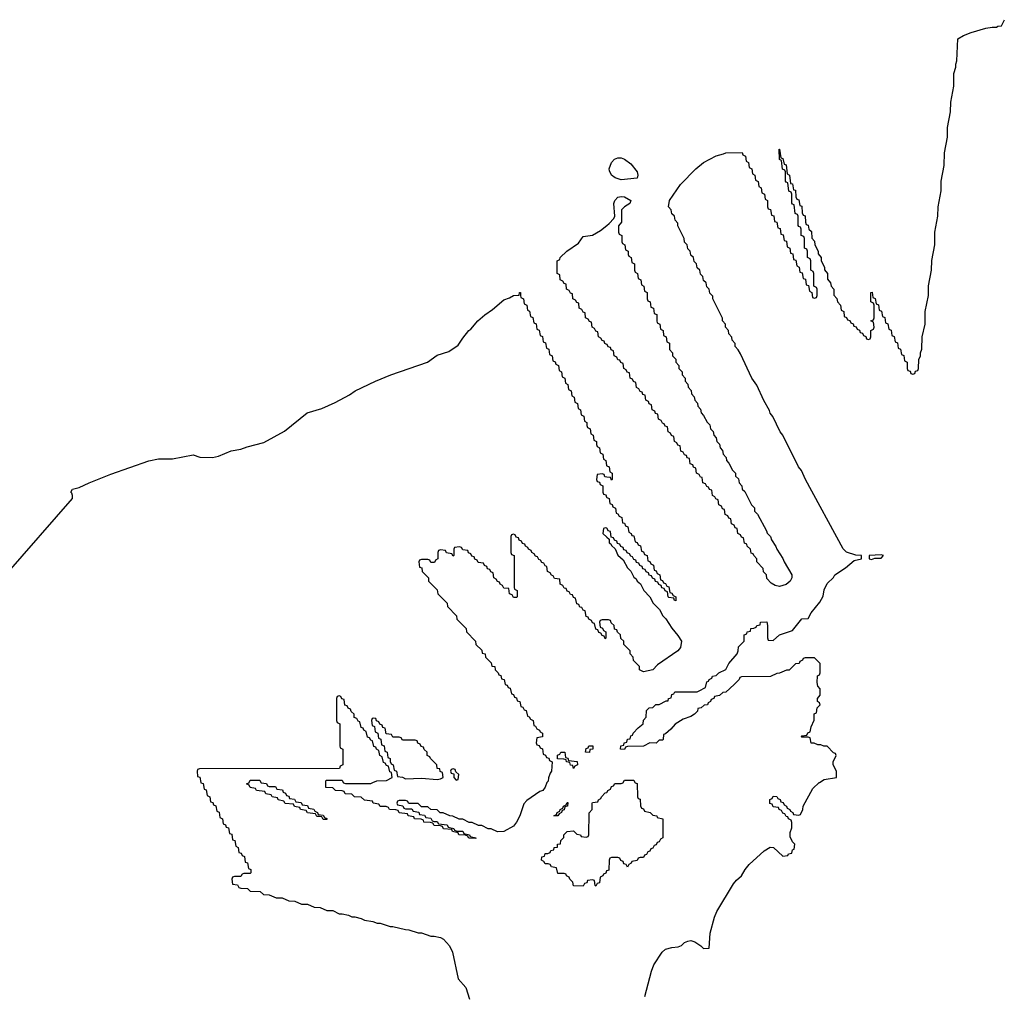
# Model space of a CAD drawing. Header units: inches. Extents: x 2112843 to 2323771, y 35243 to 209174.
# Tile 40 of 83: x 2296295 to 2302507, y 58670 to 64810. Entities that reach past the tile are written whole.
import ezdxf

# ---------------------------------------------------------------- set-up
doc = ezdxf.new("R2010")
doc.units = ezdxf.units.IN
doc.header["$MEASUREMENT"] = 0
for name, color, linetype in [('C2095', 7, 'Continuous'), ('C2096', 7, 'Continuous'), ('C3005', 7, 'Continuous'), ('C3006', 7, 'Continuous')]:
    doc.layers.add(name, color=color, linetype=linetype)

msp = doc.modelspace()

# ---------------------------------------------------------------- linework, layer by layer
at = {"layer": 'C2095', "color": 6}
for points in [[(2297437.7, 60000), (2297438, 59998), (2297452.7, 59992.7), (2297458, 59958), (2297472.7, 59952.7), (2297478, 59918), (2297494, 59910), (2297498, 59878), (2297512.7, 59872.7), (2297518, 59858), (2297532.7, 59852.7), (2297538, 59818), (2297552.7, 59812.7), (2297558, 59778), (2297574, 59770), (2297578, 59738), (2297592.7, 59732.7), (2297598, 59718), (2297612.7, 59712.7), (2297618, 59678), (2297632.7, 59672.7), (2297638, 59638), (2297652.7, 59632.7), (2297658, 59598), (2297674, 59590), (2297678, 59558), (2297692.7, 59552.7), (2297698, 59538), (2297712.7, 59532.7), (2297718, 59498), (2297732.7, 59492.7), (2297738, 59458), (2297754, 59450), (2297754, 59430), (2297750, 59426), (2297710, 59426), (2297698, 59422), (2297690, 59406), (2297650, 59406), (2297638, 59402), (2297634, 59390), (2297638, 59358), (2297670, 59354), (2297678, 59338), (2297690, 59334), (2297731.6, 59331.6), (2297750, 59314), (2297811.6, 59311.6), (2297832.7, 59292.7), (2297870, 59292), (2297912.7, 59272.7), (2297951.2, 59271.2), (2297992.7, 59252.7), (2298031.2, 59251.2), (2298072.7, 59232.7), (2298110, 59232), (2298152.7, 59212.7), (2298191.2, 59211.2), (2298232.7, 59192.7), (2298270, 59191.3), (2298310, 59172), (2298330, 59172), (2298370, 59162), (2298390, 59152), (2298410, 59152), (2298450, 59142), (2298470, 59132), (2298523.6, 59123.6), (2298550, 59112), (2298570, 59111.3), (2298631.6, 59091.6), (2298650, 59091.3), (2298730, 59071.3), (2298750.9, 59070.9), (2298810, 59051.3), (2298830, 59051), (2298890, 59031.3), (2298910, 59031), (2298950, 59021), (2298970, 59010.8), (2299007.7, 58970), (2299026, 58930), (2299061, 58761), (2299110, 58706), (2299133.4, 58633.4)], [(2297817, 60000), (2297818, 59998), (2297852.7, 59992.7), (2297858, 59978), (2297870, 59974), (2297910, 59974), (2297918, 59958), (2297952.7, 59952.7), (2297958, 59938), (2297972.7, 59932.7), (2297978, 59918), (2297992.7, 59912.7), (2297998, 59898), (2298030, 59894), (2298038, 59878), (2298070, 59874), (2298078, 59858), (2298110, 59854), (2298118, 59838), (2298151.6, 59831.6), (2298158, 59818), (2298174, 59810), (2298178, 59798), (2298210, 59794), (2298218, 59778), (2298232.7, 59772.7), (2298234, 59766), (2298230, 59766), (2298210, 59766), (2298202, 59782), (2298190, 59786), (2298170, 59786), (2298162, 59802), (2298110, 59808), (2298102, 59822), (2298066, 59830), (2298062, 59842), (2298028.4, 59848.4), (2298022, 59862), (2297970, 59868), (2297962, 59882), (2297926, 59890), (2297922, 59902), (2297888.4, 59908.4), (2297882, 59922), (2297848.4, 59928.4), (2297842, 59942), (2297788.4, 59948.4), (2297782, 59962), (2297748.4, 59968.4), (2297742, 59982), (2297726, 59990), (2297742, 59998), (2297743, 60000)], [(2299622, 60000), (2299621, 59999), (2299610.8, 59970), (2299594.8, 59950), (2299577.1, 59942.9), (2299494, 59886), (2299476, 59864), (2299450, 59789.2), (2299430, 59749.3), (2299410, 59724.5), (2299350, 59689.5), (2299309, 59689), (2299270, 59708), (2299250, 59708), (2299210, 59728), (2299190, 59728), (2299150, 59748), (2299130, 59748), (2299090, 59768), (2299068.4, 59768.4), (2299027.3, 59787.3), (2299008.4, 59788.4), (2298967.3, 59807.3), (2298948.4, 59808.4), (2298930, 59826), (2298888.4, 59828.4), (2298870, 59846), (2298830, 59846), (2298810, 59866), (2298750, 59866), (2298742, 59882), (2298730, 59886), (2298690, 59886), (2298678, 59882), (2298674, 59870), (2298678, 59858), (2298712.7, 59852.7), (2298718, 59838), (2298730, 59834), (2298770, 59834), (2298778, 59818), (2298812.7, 59812.7), (2298818, 59798), (2298850, 59794), (2298858, 59778), (2298890, 59774), (2298898, 59758), (2298910, 59754), (2298930, 59754), (2298938, 59738), (2298991.6, 59731.6), (2298998, 59718), (2299034, 59710), (2299038, 59698), (2299052.7, 59692.7), (2299090, 59692), (2299098, 59678), (2299134, 59670), (2299138, 59658), (2299174, 59650), (2299174, 59646), (2299132.7, 59647.3), (2299126, 59650), (2299122, 59662), (2299107.3, 59667.3), (2299066, 59670), (2299062, 59682), (2299026, 59690), (2299022, 59702), (2298970, 59708), (2298962, 59722), (2298950, 59726), (2298910, 59728), (2298902, 59742), (2298887.3, 59747.3), (2298846, 59750), (2298842, 59762), (2298827.3, 59767.3), (2298786, 59770), (2298782, 59782), (2298746, 59790), (2298742, 59802), (2298690, 59808), (2298682, 59822), (2298667.3, 59827.3), (2298628.8, 59828.8), (2298622, 59842), (2298607.3, 59847.3), (2298568.8, 59848.8), (2298562, 59862), (2298526, 59870), (2298522, 59882), (2298470, 59888), (2298450, 59906), (2298408.4, 59908.4), (2298390, 59926), (2298348.4, 59928.4), (2298342, 59942), (2298330, 59946), (2298288.4, 59948.4), (2298270, 59966), (2298227.3, 59967.3), (2298226.3, 60000)], [(2298337, 60000), (2298338, 59998), (2298350, 59994), (2298510, 59994), (2298523.9, 60000)], [(2300000, 59442.7), (2299998, 59442), (2299992.7, 59427.3), (2299978, 59422), (2299974, 59410), (2299958, 59402), (2299952.7, 59367.3), (2299938, 59362), (2299930, 59346), (2299926, 59350), (2299922, 59382), (2299910, 59386), (2299878, 59382), (2299872.7, 59367.3), (2299858, 59362), (2299850, 59346), (2299790, 59348), (2299786, 59370), (2299766, 59390), (2299762, 59402), (2299746, 59410), (2299742, 59422), (2299730, 59426), (2299690, 59426), (2299682, 59462), (2299650, 59468), (2299642, 59482), (2299630, 59486), (2299610, 59486), (2299602, 59502), (2299588, 59510), (2299588.7, 59530), (2299606, 59534), (2299610, 59551.3), (2299628, 59552), (2299642, 59558), (2299646, 59570), (2299666, 59574), (2299668, 59590), (2299688, 59592), (2299689, 59610), (2299707.3, 59612.7), (2299710, 59634), (2299728, 59652), (2299728.7, 59670), (2299750, 59691.3), (2299790, 59694), (2299810, 59674), (2299834, 59670), (2299838, 59658), (2299870, 59654), (2299882, 59658), (2299886, 59670), (2299888.7, 59808.7), (2299906, 59830), (2299906, 59870), (2299910, 59874), (2299942, 59878), (2299946, 59890), (2299962, 59898), (2299966, 59910), (2299990, 59934), (2300000, 59937.3)]]:
    msp.add_lwpolyline(points, dxfattribs=at)
msp.add_lwpolyline([(2299690, 59788.7), (2299666, 59790), (2299682, 59798), (2299686, 59810), (2299702, 59818), (2299706, 59830), (2299722, 59838), (2299726, 59850), (2299742, 59858), (2299750, 59874), (2299754, 59874), (2299752, 59850), (2299734, 59846), (2299730, 59826), (2299718, 59822), (2299714, 59810), (2299698, 59802)], close=True, dxfattribs=at)
at = {"layer": 'C2096', "color": 6}
for points in [[(2300000, 62762.7), (2299987.3, 62767.3), (2299982, 62782), (2299970, 62786), (2299962, 62802), (2299946, 62810), (2299942, 62842), (2299930, 62846), (2299922, 62862), (2299906, 62870), (2299902, 62902), (2299890, 62906), (2299882, 62922), (2299866, 62930), (2299862, 62962), (2299850, 62966), (2299842, 62982), (2299826, 62990), (2299822, 63022), (2299810, 63026), (2299802, 63042), (2299786, 63050), (2299782, 63082), (2299770, 63086), (2299762, 63102), (2299746, 63110), (2299742, 63142), (2299730, 63146), (2299722, 63162), (2299706, 63170), (2299702, 63202), (2299686, 63210), (2299686, 63290), (2299702, 63298), (2299706, 63310), (2299748, 63350), (2299820.2, 63399.8), (2299850, 63442), (2299910, 63450.7), (2299960.2, 63479.8), (2300000, 63512.9)], [(2296210, 61310.7), (2296629.3, 61790), (2296629.2, 61810), (2296624.7, 61824.7), (2296618, 61830), (2296628, 61850), (2296670, 61859.1), (2296733.2, 61890), (2296870, 61943.6), (2297110, 62028.4), (2297170, 62040.4), (2297258.6, 62041.4), (2297390, 62065.5), (2297431.5, 62051.5), (2297511.2, 62048.8), (2297550, 62058.3), (2297630, 62091.5), (2297690, 62101.1), (2297730, 62116.9), (2297836, 62144), (2297965, 62215), (2298109.7, 62330), (2298202, 62358), (2298285.1, 62394.9), (2298375.8, 62444.2), (2298412.3, 62470), (2298539.3, 62530), (2298637.2, 62570), (2298868.8, 62651.2), (2298930, 62694), (2299002, 62718), (2299062.5, 62757.5), (2299090, 62800.7), (2299129.7, 62850), (2299142, 62858), (2299186, 62910), (2299230, 62948.6), (2299278, 62982), (2299350, 63044), (2299384.8, 63055.2), (2299410.7, 63070.7), (2299447.3, 63072.7), (2299448.7, 63090), (2299454, 63090), (2299454, 63070), (2299458, 63058), (2299474, 63050), (2299478, 63018), (2299494, 63010), (2299498, 62978), (2299512.7, 62972.7), (2299518, 62938), (2299532.7, 62932.7), (2299538, 62898), (2299552.7, 62892.7), (2299558, 62858), (2299572.7, 62852.7), (2299578, 62818), (2299592.7, 62812.7), (2299598, 62778), (2299612.7, 62772.7), (2299618, 62738), (2299632.7, 62732.7), (2299638, 62698), (2299654, 62690), (2299658, 62658), (2299672.7, 62652.7), (2299678, 62638), (2299694, 62630), (2299698, 62598), (2299714, 62590), (2299718, 62558), (2299734, 62550), (2299738, 62518), (2299754, 62510), (2299758, 62478), (2299774, 62470), (2299778, 62438), (2299794, 62430), (2299798, 62398), (2299814, 62390), (2299818, 62358), (2299834, 62350), (2299838, 62318), (2299854, 62310), (2299858, 62278), (2299874, 62270), (2299874, 62250), (2299878, 62238), (2299894, 62230), (2299898, 62198), (2299914, 62190), (2299918, 62158), (2299934, 62150), (2299934, 62130), (2299938, 62118), (2299954, 62110), (2299958, 62078), (2299974, 62070), (2299978, 62038), (2299994, 62030), (2299998, 61998), (2300000, 61997)], [(2300000, 61925.4), (2299987.3, 61927.3), (2299982, 61942), (2299970, 61946), (2299938, 61942), (2299934, 61910), (2299938, 61898), (2299952.7, 61892.7), (2299958, 61878), (2299974, 61870), (2299974, 61830), (2299978, 61818), (2299992.7, 61812.7), (2299998, 61798), (2300000, 61797)], [(2300000, 61026), (2299970, 61026), (2299958, 61022), (2299954, 61010), (2299958, 60978), (2299972.7, 60972.7), (2299978, 60958), (2299994, 60950), (2299994, 60910), (2299990, 60906), (2299982, 60922), (2299970, 60926), (2299962, 60942), (2299950, 60946), (2299942, 60962), (2299930, 60966), (2299922, 61002), (2299910, 61006), (2299902, 61022), (2299886, 61030), (2299882, 61042), (2299870, 61046), (2299862, 61082), (2299850, 61086), (2299842, 61102), (2299830, 61106), (2299822, 61122), (2299810, 61126), (2299802, 61162), (2299790, 61166), (2299782, 61182), (2299770, 61186), (2299762, 61202), (2299750, 61206), (2299742, 61222), (2299730, 61226), (2299722, 61242), (2299706, 61250), (2299702, 61282), (2299670, 61286), (2299662, 61302), (2299650, 61306), (2299642, 61322), (2299626, 61330), (2299622, 61362), (2299610, 61366), (2299602, 61382), (2299590, 61386), (2299582, 61402), (2299570, 61406), (2299562, 61422), (2299550, 61426), (2299542, 61442), (2299526, 61450), (2299522, 61462), (2299506, 61470), (2299502, 61482), (2299486, 61490), (2299482, 61502), (2299467.3, 61507.3), (2299462, 61522), (2299447.3, 61527.3), (2299442, 61542), (2299427.3, 61547.3), (2299422, 61562), (2299410, 61566), (2299398, 61562), (2299394, 61550), (2299394, 61450), (2299398, 61438), (2299414, 61430), (2299414, 61230), (2299418, 61218), (2299434, 61210), (2299434, 61170), (2299430, 61166), (2299410, 61166), (2299402, 61182), (2299386, 61190), (2299382, 61222), (2299350, 61226), (2299342, 61242), (2299326, 61250), (2299322, 61262), (2299310, 61266), (2299302, 61282), (2299286, 61290), (2299282, 61322), (2299267.3, 61327.3), (2299262, 61342), (2299247.3, 61347.3), (2299242, 61362), (2299227.3, 61367.3), (2299222, 61382), (2299187.3, 61387.3), (2299182, 61402), (2299167.3, 61407.3), (2299162, 61422), (2299147.3, 61427.3), (2299142, 61442), (2299127.3, 61447.3), (2299122, 61462), (2299090, 61466), (2299082, 61482), (2299070, 61486), (2299038, 61482), (2299034, 61470), (2299034, 61430), (2299030, 61426), (2299022, 61442), (2298987.3, 61447.3), (2298982, 61462), (2298950, 61466), (2298938, 61462), (2298934, 61450), (2298934, 61410), (2298918, 61402), (2298912.7, 61387.3), (2298890, 61386), (2298882, 61402), (2298870, 61406), (2298830, 61406), (2298818, 61402), (2298814, 61390), (2298818, 61358), (2298832.7, 61352.7), (2298834, 61330), (2298874, 61290), (2298874, 61270), (2298930, 61214), (2298934, 61190), (2298992, 61130), (2298994, 61110), (2299052, 61050), (2299054, 61030), (2299112, 60970), (2299114, 60950), (2299172, 60890), (2299174, 60870), (2299210, 60834), (2299214, 60814), (2299232, 60810), (2299234, 60790), (2299270, 60754), (2299274, 60734), (2299292, 60730), (2299294, 60710), (2299314, 60690), (2299318, 60678), (2299330, 60674), (2299334, 60654), (2299352, 60650), (2299358, 60618), (2299370, 60614), (2299378, 60598), (2299390, 60594), (2299398, 60558), (2299410, 60554), (2299418, 60538), (2299430, 60534), (2299434, 60514), (2299451.2, 60511.2), (2299458, 60478), (2299470, 60474), (2299478, 60458), (2299490, 60454), (2299498, 60418), (2299510, 60414), (2299518, 60398), (2299534, 60390), (2299538, 60358), (2299550, 60354), (2299558, 60338), (2299574, 60330), (2299578, 60318), (2299594, 60310), (2299592.7, 60287.3), (2299558, 60282), (2299554, 60250), (2299558, 60238), (2299572.7, 60232.7), (2299578, 60218), (2299592.7, 60212.7), (2299598, 60178), (2299612.7, 60172.7), (2299618, 60158), (2299632.7, 60152.7), (2299638, 60138), (2299654, 60130), (2299650.7, 60070), (2299641, 60059), (2299630.8, 60029.2), (2299630, 60008), (2299622, 60000)], [(2300000, 61602.7), (2299990, 61606), (2299978, 61602), (2299974, 61570), (2300000, 61546.6)], [(2298523.9, 60000), (2298549.1, 60010.9), (2298610, 60011.3), (2298646, 60030), (2298642, 60062), (2298630, 60066), (2298622, 60102), (2298610, 60106), (2298602, 60122), (2298590, 60126), (2298582, 60162), (2298568, 60170), (2298562, 60202), (2298546, 60210), (2298542, 60222), (2298530, 60226), (2298522, 60262), (2298510, 60266), (2298502, 60282), (2298490, 60286), (2298482, 60322), (2298466, 60330), (2298462, 60342), (2298450, 60346), (2298442, 60382), (2298430, 60386), (2298422, 60402), (2298406, 60410), (2298406, 60430), (2298387.3, 60447.3), (2298382, 60462), (2298367.3, 60467.3), (2298362, 60482), (2298347.3, 60487.3), (2298342, 60522), (2298327.3, 60527.3), (2298322, 60542), (2298310, 60546), (2298298, 60542), (2298294, 60530), (2298294, 60390), (2298298, 60378), (2298314, 60370), (2298314, 60230), (2298318, 60218), (2298334, 60210), (2298334, 60110), (2298318, 60102), (2298312.7, 60087.3), (2297430, 60086), (2297418, 60082), (2297414, 60070), (2297418, 60038), (2297432.7, 60032.7), (2297437.7, 60000)], [(2297743, 60000), (2297750, 60014), (2297810, 60014), (2297817, 60000)], [(2298226.3, 60000), (2298226, 60010), (2298230, 60014), (2298330, 60014), (2298337, 60000)]]:
    msp.add_lwpolyline(points, dxfattribs=at)
for points in [[(2298530, 60406), (2298518, 60402), (2298514, 60390), (2298518, 60358), (2298532.7, 60352.7), (2298538, 60318), (2298554, 60310), (2298558, 60278), (2298572.7, 60272.7), (2298578, 60238), (2298594, 60230), (2298598, 60198), (2298614, 60190), (2298618, 60158), (2298631.6, 60151.6), (2298632.7, 60132.7), (2298638, 60118), (2298651.6, 60111.6), (2298658, 60078), (2298671.6, 60071.6), (2298678, 60038), (2298710, 60032), (2298730, 60022.8), (2298830, 60026.8), (2298930, 60018), (2298950, 60022), (2298966, 60030), (2298962, 60062), (2298948.4, 60068.4), (2298946, 60086), (2298928.7, 60088.7), (2298926, 60110), (2298886, 60150), (2298882, 60162), (2298866, 60170), (2298866, 60190), (2298847.3, 60207.3), (2298842, 60222), (2298827.3, 60227.3), (2298822, 60242), (2298807.3, 60247.3), (2298802, 60262), (2298790, 60266), (2298710, 60266), (2298702, 60282), (2298690, 60286), (2298650, 60286), (2298642, 60302), (2298607.3, 60307.3), (2298602, 60342), (2298587.3, 60347.3), (2298582, 60362), (2298567.3, 60367.3), (2298562, 60382), (2298547.3, 60387.3), (2298542, 60402)], [(2299890, 60189.2), (2299866, 60190), (2299870, 60214), (2299882, 60218), (2299886, 60230), (2299911, 60231), (2299911.3, 60210), (2299892.7, 60207.3)], [(2299790, 60088), (2299786, 60106), (2299770, 60108), (2299766, 60126), (2299746, 60130), (2299742, 60142), (2299727.3, 60147.3), (2299688, 60148), (2299687.3, 60172.7), (2299702, 60178), (2299708.4, 60191.6), (2299731.2, 60191.2), (2299734, 60190), (2299738, 60158), (2299752.7, 60152.7), (2299758, 60138), (2299812.7, 60132.7), (2299814, 60110), (2299798, 60102)], [(2299030, 60086), (2299018, 60082), (2299014, 60070), (2299018, 60058), (2299034, 60054), (2299034, 60030), (2299050, 60014), (2299062, 60018), (2299066, 60050), (2299046, 60066), (2299042, 60082)]]:
    msp.add_lwpolyline(points, close=True, dxfattribs=at)
at = {"layer": 'C3005', "color": 6}
msp.add_line((2301340.1, 59999.9), (2301340.3, 60000), dxfattribs=at)
for points in [[(2300177, 60000), (2300178, 59998), (2300190, 59994), (2300194, 59910), (2300198, 59898), (2300210, 59894), (2300212.7, 59852.7), (2300218, 59838), (2300230, 59834), (2300238, 59818), (2300274, 59810), (2300290, 59794), (2300314, 59790), (2300318, 59778), (2300352, 59770), (2300352, 59650), (2300338, 59642), (2300330, 59626), (2300318, 59622), (2300310, 59606), (2300298, 59602), (2300290, 59586), (2300278, 59582), (2300270, 59566), (2300258, 59562), (2300250, 59546), (2300238, 59542), (2300230, 59526), (2300210, 59526), (2300198, 59522), (2300191.6, 59508.4), (2300158, 59502), (2300154, 59490), (2300138, 59482), (2300130, 59466), (2300122, 59482), (2300107.3, 59487.3), (2300102, 59502), (2300087.3, 59507.3), (2300082, 59522), (2300070, 59526), (2300030, 59526), (2300018, 59522), (2300014, 59510), (2300012.7, 59447.3), (2300000, 59442.7)], [(2300000, 59937.3), (2300002, 59938), (2300006, 59950), (2300022, 59958), (2300030, 59974), (2300042, 59978), (2300050, 59994), (2300090, 59994), (2300102, 59998), (2300103, 60000)], [(2300239.5, 58650), (2300280.7, 58810), (2300297, 58850), (2300349.2, 58930), (2300370, 58947.7), (2300410, 58958), (2300450, 58962), (2300470, 58970.7), (2300490, 58990.5), (2300510, 58999.1), (2300530, 59002), (2300555.2, 58995.2), (2300592, 58970), (2300610, 58952), (2300646, 58954), (2300652.3, 59050), (2300678, 59150), (2300693.4, 59186.6), (2300799.3, 59360.7), (2300816.9, 59383.1), (2300850, 59410.8), (2300872.3, 59450), (2300898, 59482), (2300991.7, 59568.3), (2301030, 59590.8), (2301052, 59590), (2301110, 59534), (2301142, 59538), (2301146, 59550), (2301166, 59554), (2301170, 59574), (2301182, 59578), (2301186, 59610), (2301170, 59626), (2301156.4, 59656.4), (2301156.4, 59683.6), (2301167.3, 59712.7), (2301167.3, 59747.3), (2301162, 59762), (2301146, 59770), (2301142, 59782), (2301130, 59786), (2301122, 59802), (2301110, 59806), (2301102, 59822), (2301086, 59830), (2301082, 59842), (2301050, 59846), (2301042, 59862), (2301027.3, 59867.3), (2301027.3, 59892.7), (2301042, 59898), (2301050, 59914), (2301071.6, 59911.6), (2301078, 59898), (2301092.7, 59892.7), (2301098, 59878), (2301112.7, 59872.7), (2301118, 59858), (2301134, 59850), (2301138, 59838), (2301154, 59830), (2301158, 59818), (2301174, 59810), (2301178, 59798), (2301210, 59794), (2301222, 59798), (2301235.3, 59830), (2301238, 59850), (2301298.6, 59961.4), (2301340.1, 59999.9)]]:
    msp.add_lwpolyline(points, dxfattribs=at)
at = {"layer": 'C3006', "color": 6}
msp.add_line((2301340.1, 59999.9), (2301340.3, 60000), dxfattribs=at)
for points in [[(2301340.3, 60000), (2301370, 60018.8), (2301448.8, 60031.2), (2301449, 60070), (2301428.4, 60111.6), (2301428, 60130), (2301446, 60170), (2301442, 60182), (2301430, 60186), (2301390, 60228), (2301368.8, 60228.8), (2301350, 60238), (2301330, 60238), (2301307.3, 60247.3), (2301288.4, 60248.4), (2301282, 60282), (2301270, 60286), (2301230, 60286), (2301226, 60290), (2301230, 60294), (2301262, 60298), (2301267.3, 60312.7), (2301282, 60318), (2301288, 60350), (2301307.3, 60392.7), (2301308.4, 60431.6), (2301322, 60438), (2301326, 60470), (2301346, 60490), (2301342, 60502), (2301328, 60510), (2301328, 60530), (2301346, 60550), (2301346, 60590), (2301330, 60606), (2301326, 60630), (2301328.4, 60671.6), (2301342, 60678), (2301346, 60690), (2301346, 60750), (2301310, 60786), (2301250, 60786), (2301238, 60782), (2301234, 60770), (2301218, 60762), (2301214, 60750), (2301190, 60748), (2301150, 60708), (2301132.7, 60707.3), (2301090, 60688), (2301072.7, 60687.3), (2301031.6, 60668.4), (2300850, 60666), (2300838, 60662), (2300834, 60650), (2300803.6, 60616.4), (2300751, 60569), (2300732, 60568), (2300710, 60548), (2300678, 60542), (2300674, 60530), (2300658, 60522), (2300654, 60510), (2300638, 60502), (2300634, 60490), (2300612.7, 60487.3), (2300594, 60470), (2300574, 60466), (2300572, 60450), (2300552, 60430), (2300530, 60415.3), (2300482, 60398), (2300430, 60368), (2300403.6, 60336.4), (2300370, 60306), (2300358, 60302), (2300354, 60270), (2300350, 60266), (2300330, 60266), (2300310, 60248), (2300270, 60248.7), (2300230, 60229.2), (2300130, 60226), (2300118, 60222), (2300110, 60208), (2300086, 60210), (2300088, 60230), (2300106, 60234), (2300108, 60250), (2300126, 60254), (2300130, 60272), (2300146, 60274), (2300150, 60294), (2300162, 60298), (2300166, 60310), (2300196.4, 60343.6), (2300228, 60370), (2300230, 60392), (2300248.7, 60411.3), (2300250, 60454), (2300266, 60470), (2300290, 60472), (2300309.4, 60490.6), (2300329, 60491), (2300374, 60514), (2300386, 60514), (2300388, 60530), (2300406, 60534), (2300410, 60554), (2300422, 60558), (2300428.4, 60571.6), (2300569, 60571), (2300583.1, 60576.9), (2300622, 60598), (2300630, 60634), (2300642, 60638), (2300646, 60650), (2300662, 60658), (2300666, 60670), (2300690, 60674), (2300706, 60690), (2300750, 60712), (2300769.2, 60750), (2300822, 60810), (2300829, 60830), (2300830, 60854), (2300866, 60890), (2300866, 60930), (2300882, 60938), (2300886, 60950), (2300906, 60954), (2300908, 60970), (2300928, 60972), (2300942, 60978), (2300946, 60990), (2300966, 60994), (2300970, 61011.3), (2301010, 61012), (2301014, 60990), (2301012.7, 60912.7), (2301018, 60898), (2301050, 60894), (2301089.1, 60930.9), (2301170, 60958), (2301229.1, 61030.9), (2301270, 61034), (2301289, 61070), (2301344, 61136), (2301364.7, 61175.3), (2301370, 61214), (2301390, 61254), (2301428.7, 61291.3), (2301438, 61310), (2301506, 61354), (2301560.7, 61399.3), (2301606, 61410), (2301606, 61430), (2301570, 61434), (2301512.1, 61452.1), (2301490, 61474), (2301253.2, 61910), (2301227, 61967), (2301209.6, 61989.6), (2301109.2, 62190), (2301094, 62210), (2301046.6, 62306.6), (2301030, 62328.7), (2301026, 62346), (2300990, 62408), (2300945.2, 62505.2), (2300915.3, 62550), (2300843.1, 62703.1), (2300829, 62729), (2300810, 62748), (2300808.8, 62768.8), (2300790, 62788), (2300788.8, 62808.8), (2300770, 62828), (2300768, 62850), (2300749, 62870), (2300748, 62890), (2300729, 62910), (2300728.7, 62928.7), (2300668, 63050), (2300667.3, 63067.3), (2300650, 63086), (2300646, 63110), (2300630, 63126), (2300626, 63150), (2300610, 63166), (2300606, 63190), (2300590, 63206), (2300586, 63230), (2300570, 63246), (2300566, 63270), (2300550, 63286), (2300546, 63310), (2300530, 63326), (2300526, 63350), (2300510, 63366), (2300506, 63390), (2300490, 63406), (2300488, 63430), (2300448, 63510), (2300447.3, 63527.3), (2300430, 63546), (2300426, 63570), (2300410, 63586), (2300406, 63610), (2300388, 63630), (2300394, 63670), (2300464.2, 63770), (2300562, 63870), (2300610, 63910.4), (2300690, 63951.3), (2300736.4, 63963.6), (2300750, 63971.3), (2300852.7, 63972.7), (2300858, 63958), (2300874, 63950), (2300878, 63918), (2300894, 63910), (2300898, 63878), (2300914, 63870), (2300918, 63838), (2300934, 63830), (2300938, 63798), (2300954, 63790), (2300958, 63758), (2300974, 63750), (2300978, 63718), (2300994, 63710), (2300998, 63678), (2301014, 63670), (2301014, 63630), (2301018, 63618), (2301032.7, 63612.7), (2301038, 63578), (2301052.7, 63572.7), (2301058, 63538), (2301072.7, 63532.7), (2301078, 63498), (2301092.7, 63492.7), (2301098, 63458), (2301112.7, 63452.7), (2301118, 63418), (2301132.7, 63412.7), (2301138, 63378), (2301154, 63370), (2301158, 63338), (2301172.7, 63332.7), (2301178, 63298), (2301192.7, 63292.7), (2301198, 63258), (2301214, 63250), (2301218, 63218), (2301232.7, 63212.7), (2301238, 63178), (2301252.7, 63172.7), (2301258, 63138), (2301272.7, 63132.7), (2301278, 63098), (2301294, 63090), (2301298, 63058), (2301310, 63054), (2301322, 63058), (2301326, 63070), (2301326, 63110), (2301322, 63122), (2301306, 63130), (2301306, 63210), (2301302, 63222), (2301286, 63230), (2301286, 63290), (2301282, 63302), (2301266, 63310), (2301266, 63350), (2301262, 63362), (2301246, 63370), (2301246, 63430), (2301242, 63442), (2301226, 63450), (2301226, 63490), (2301222, 63502), (2301210, 63506), (2301207.3, 63512.7), (2301206, 63570), (2301202, 63582), (2301188.4, 63588.4), (2301182, 63642), (2301170, 63646), (2301167.3, 63652.7), (2301166, 63710), (2301162, 63722), (2301148.4, 63728.4), (2301142, 63782), (2301130, 63786), (2301127.3, 63792.7), (2301126, 63850), (2301122, 63862), (2301108.4, 63868.4), (2301102, 63922), (2301088.4, 63928.4), (2301086, 63994), (2301090, 63994), (2301098, 63938), (2301110, 63934), (2301118, 63898), (2301130, 63894), (2301138, 63838), (2301152, 63830), (2301158, 63778), (2301170, 63774), (2301178, 63738), (2301190, 63734), (2301192.7, 63692.7), (2301198, 63678), (2301210, 63674), (2301218, 63638), (2301230, 63634), (2301232.7, 63592.7), (2301238, 63578), (2301250, 63574), (2301252.7, 63532.7), (2301258, 63518), (2301270, 63514), (2301274, 63490), (2301290, 63474), (2301292.7, 63432.7), (2301310, 63414), (2301312, 63390), (2301332, 63350), (2301332.7, 63332.7), (2301351.2, 63311.2), (2301352, 63290), (2301372, 63250), (2301372.7, 63232.7), (2301392, 63210), (2301392.7, 63172.7), (2301411.6, 63151.6), (2301414, 63130), (2301431.6, 63111.6), (2301432.7, 63072.7), (2301451.6, 63051.6), (2301454, 63030), (2301474, 63010), (2301478, 62978), (2301494, 62970), (2301498, 62938), (2301512.7, 62932.7), (2301518, 62918), (2301532.7, 62912.7), (2301538, 62898), (2301552.7, 62892.7), (2301558, 62878), (2301572.7, 62872.7), (2301578, 62858), (2301592.7, 62852.7), (2301598, 62838), (2301612.7, 62832.7), (2301618, 62818), (2301632.7, 62812.7), (2301638, 62798), (2301650, 62794), (2301662, 62798), (2301666, 62810), (2301666, 62850), (2301682, 62858), (2301686, 62870), (2301682, 62902), (2301666, 62910), (2301682, 62918), (2301686, 62930), (2301686, 63010), (2301682, 63022), (2301666, 63030), (2301666, 63090), (2301672.7, 63092.7), (2301678, 63058), (2301692.7, 63052.7), (2301698, 63018), (2301712.7, 63012.7), (2301718, 62978), (2301732.7, 62972.7), (2301738, 62938), (2301752.7, 62932.7), (2301758, 62898), (2301772.7, 62892.7), (2301778, 62858), (2301792.7, 62852.7), (2301798, 62818), (2301812.7, 62812.7), (2301818, 62778), (2301832.7, 62772.7), (2301838, 62738), (2301852.7, 62732.7), (2301858, 62698), (2301872.7, 62692.7), (2301878, 62658), (2301894, 62650), (2301894, 62610), (2301898, 62598), (2301912.7, 62592.7), (2301918, 62578), (2301930, 62574), (2301942, 62578), (2301947.3, 62592.7), (2301962, 62598), (2301966, 62610), (2301967.3, 62667.3), (2301978, 62690), (2301978, 62710), (2301987.3, 62732.7), (2301988.7, 62810), (2302008, 62890), (2302008.8, 62968.8), (2302028.7, 63070), (2302029.1, 63130.9), (2302048.7, 63230), (2302049.1, 63290.9), (2302068.7, 63390), (2302069, 63470), (2302088.7, 63570), (2302089, 63630), (2302108.7, 63730), (2302109.1, 63790.9), (2302128.7, 63890), (2302129, 63970), (2302148.7, 64070), (2302149, 64130), (2302168.7, 64230), (2302169.1, 64290.9), (2302188.7, 64390), (2302189, 64470), (2302202, 64510), (2302202, 64530), (2302208.7, 64550), (2302214, 64690), (2302249, 64710), (2302299, 64730), (2302390, 64756.4), (2302430, 64762.8), (2302458, 64762), (2302466, 64770), (2302488.7, 64771.3), (2302509.3, 64810)], [(2300000, 63512.9), (2300014.8, 63525.2), (2300043.2, 63556.8), (2300049.4, 63570.6), (2300043.6, 63650), (2300049.8, 63670.2), (2300070, 63690.4), (2300090, 63695.8), (2300110, 63692.2), (2300151.3, 63670), (2300144.7, 63650), (2300111.3, 63630), (2300092, 63610), (2300092.7, 63532.7), (2300074, 63510), (2300074, 63470), (2300078, 63458), (2300094, 63450), (2300094, 63410), (2300098, 63398), (2300114, 63390), (2300118, 63358), (2300134, 63350), (2300134, 63330), (2300138, 63318), (2300154, 63310), (2300158, 63278), (2300174, 63270), (2300174, 63230), (2300178, 63218), (2300194, 63210), (2300198, 63178), (2300214, 63170), (2300218, 63138), (2300234, 63130), (2300238, 63098), (2300254, 63090), (2300254, 63050), (2300258, 63038), (2300274, 63030), (2300278, 62998), (2300294, 62990), (2300298, 62958), (2300314, 62950), (2300314, 62910), (2300318, 62898), (2300334, 62890), (2300338, 62858), (2300354, 62850), (2300358, 62818), (2300374, 62810), (2300378, 62778), (2300394, 62770), (2300394, 62730), (2300414, 62710), (2300414, 62690), (2300434, 62670), (2300434, 62650), (2300454, 62630), (2300454, 62610), (2300474, 62590), (2300474, 62570), (2300494, 62550), (2300494, 62530), (2300511.6, 62511.6), (2300512.7, 62492.7), (2300531.6, 62471.6), (2300534, 62450), (2300551.6, 62431.6), (2300554, 62410), (2300571.6, 62391.6), (2300572.7, 62372.7), (2300590, 62354), (2300594, 62330), (2300610, 62314), (2300631.6, 62271.6), (2300650, 62254), (2300654, 62230), (2300670, 62214), (2300674, 62190), (2300690, 62174), (2300694, 62150), (2300710, 62134), (2300714, 62110), (2300730, 62094), (2300734, 62070), (2300752, 62050), (2300754, 62030), (2300770, 62014), (2300792, 61970), (2300810.9, 61950.9), (2300812, 61932), (2300830, 61914), (2300834, 61890), (2300852, 61870), (2300854, 61850), (2300870, 61834), (2300912, 61750), (2300930.9, 61730.9), (2300932, 61710), (2300950.9, 61690.9), (2301006.8, 61586.8), (2301011.2, 61571.2), (2301031.3, 61550), (2301038, 61530), (2301066.8, 61486.8), (2301071.3, 61470), (2301110, 61412), (2301118, 61390), (2301166, 61310), (2301167.3, 61290), (2301155.5, 61270), (2301130, 61247.3), (2301090, 61235.1), (2301061.2, 61241.2), (2301036.4, 61256.4), (2301010, 61286), (2301006, 61310), (2300988.4, 61328.4), (2300986, 61350), (2300946, 61390), (2300946, 61410), (2300926, 61430), (2300922, 61442), (2300910, 61446), (2300906, 61470), (2300886, 61490), (2300882, 61502), (2300868.4, 61508.4), (2300862, 61542), (2300850, 61546), (2300842, 61562), (2300826, 61570), (2300822, 61602), (2300810, 61606), (2300802, 61622), (2300786, 61630), (2300782, 61662), (2300770, 61666), (2300762, 61682), (2300746, 61690), (2300742, 61722), (2300730, 61726), (2300722, 61742), (2300706, 61750), (2300702, 61782), (2300687.3, 61787.3), (2300682, 61802), (2300666, 61810), (2300662, 61842), (2300647.3, 61847.3), (2300642, 61862), (2300630, 61866), (2300622, 61882), (2300606, 61890), (2300602, 61922), (2300590, 61926), (2300582, 61942), (2300566, 61950), (2300562, 61982), (2300547.3, 61987.3), (2300542, 62002), (2300526, 62010), (2300522, 62042), (2300507.3, 62047.3), (2300502, 62062), (2300490, 62066), (2300482, 62082), (2300466, 62090), (2300462, 62122), (2300447.3, 62127.3), (2300442, 62142), (2300426, 62150), (2300422, 62182), (2300407.3, 62187.3), (2300402, 62202), (2300386, 62210), (2300382, 62242), (2300367.3, 62247.3), (2300362, 62262), (2300350, 62266), (2300342, 62282), (2300326, 62290), (2300322, 62322), (2300307.3, 62327.3), (2300302, 62342), (2300286, 62350), (2300282, 62382), (2300267.3, 62387.3), (2300262, 62402), (2300246, 62410), (2300242, 62442), (2300227.3, 62447.3), (2300222, 62462), (2300210, 62466), (2300202, 62482), (2300186, 62490), (2300182, 62522), (2300167.3, 62527.3), (2300162, 62542), (2300146, 62550), (2300142, 62582), (2300127.3, 62587.3), (2300122, 62602), (2300106, 62610), (2300102, 62642), (2300087.3, 62647.3), (2300082, 62662), (2300070, 62666), (2300062, 62682), (2300046, 62690), (2300042, 62722), (2300027.3, 62727.3), (2300022, 62742), (2300007.3, 62747.3), (2300002, 62762), (2300000, 62762.7)], [(2300000, 61997), (2300014, 61990), (2300018, 61958), (2300034, 61950), (2300034, 61910), (2300030, 61906), (2300022, 61922), (2300000, 61925.4)], [(2300000, 61797), (2300014, 61790), (2300018, 61758), (2300032.7, 61752.7), (2300038, 61738), (2300054, 61730), (2300058, 61698), (2300070, 61694), (2300078, 61678), (2300094, 61670), (2300098, 61638), (2300110, 61634), (2300118, 61618), (2300131.6, 61611.6), (2300138, 61578), (2300154, 61570), (2300158, 61558), (2300170, 61554), (2300178, 61518), (2300190, 61514), (2300198, 61498), (2300211.6, 61491.6), (2300218, 61458), (2300230, 61454), (2300238, 61438), (2300254, 61430), (2300258, 61398), (2300270, 61394), (2300278, 61378), (2300294, 61370), (2300298, 61338), (2300310, 61334), (2300318, 61318), (2300334, 61310), (2300338, 61278), (2300350, 61274), (2300358, 61258), (2300370, 61254), (2300378, 61238), (2300390, 61234), (2300398, 61198), (2300410, 61194), (2300418, 61178), (2300434, 61170), (2300434, 61146), (2300427.3, 61147.3), (2300422, 61162), (2300390, 61166), (2300386, 61170), (2300382, 61202), (2300367.3, 61207.3), (2300362, 61222), (2300347.3, 61227.3), (2300342, 61242), (2300327.3, 61247.3), (2300322, 61262), (2300307.3, 61267.3), (2300302, 61282), (2300287.3, 61287.3), (2300282, 61302), (2300267.3, 61307.3), (2300262, 61322), (2300247.3, 61327.3), (2300242, 61342), (2300227.3, 61347.3), (2300222, 61362), (2300207.3, 61367.3), (2300202, 61382), (2300187.3, 61387.3), (2300182, 61402), (2300170, 61406), (2300162, 61422), (2300150, 61426), (2300142, 61442), (2300127.3, 61447.3), (2300122, 61462), (2300107.3, 61467.3), (2300102, 61482), (2300087.3, 61487.3), (2300082, 61502), (2300067.3, 61507.3), (2300062, 61522), (2300047.3, 61527.3), (2300042, 61542), (2300026, 61546), (2300022, 61582), (2300007.3, 61587.3), (2300002, 61602), (2300000, 61602.7)], [(2300000, 61546.6), (2300014, 61534), (2300014, 61510), (2300024.7, 61504.7), (2300030, 61494), (2300052.7, 61472.7), (2300070, 61434), (2300103.6, 61403.6), (2300130, 61354), (2300151.6, 61331.6), (2300170, 61294), (2300184.7, 61284.7), (2300192, 61270), (2300211.3, 61251.3), (2300232, 61210), (2300271.2, 61171.2), (2300292, 61130), (2300331, 61091), (2300352, 61050), (2300371, 61031), (2300410, 60972), (2300447.3, 60927.3), (2300471, 60890), (2300464.9, 60850), (2300447.3, 60830), (2300318.5, 60741.5), (2300290, 60709.5), (2300230, 60698), (2300206, 60710), (2300206, 60730), (2300168.4, 60768.4), (2300166, 60790), (2300146, 60810), (2300146, 60830), (2300106, 60870), (2300106, 60890), (2300087.3, 60907.3), (2300086, 60930), (2300067.3, 60947.3), (2300062, 60962), (2300047.3, 60967.3), (2300046, 60990), (2300027.3, 61007.3), (2300022, 61022), (2300010, 61026), (2300000, 61026)], [(2300103, 60000), (2300110, 60014), (2300170, 60014), (2300177, 60000)]]:
    msp.add_lwpolyline(points, dxfattribs=at)
for points in [[(2300090, 63800.9), (2300052.5, 63812.5), (2300028.7, 63830), (2300016.4, 63856.4), (2300015.3, 63870), (2300028.7, 63910), (2300048, 63930), (2300070, 63938), (2300090, 63938), (2300112, 63930), (2300150, 63901), (2300190, 63850.6), (2300195.3, 63830), (2300190, 63809.6)], [(2301730, 61435.3), (2301654, 61430), (2301654, 61410), (2301670, 61406.8), (2301690, 61414), (2301730, 61414), (2301746, 61430)]]:
    msp.add_lwpolyline(points, close=True, dxfattribs=at)

doc.saveas('drawing.dxf')
